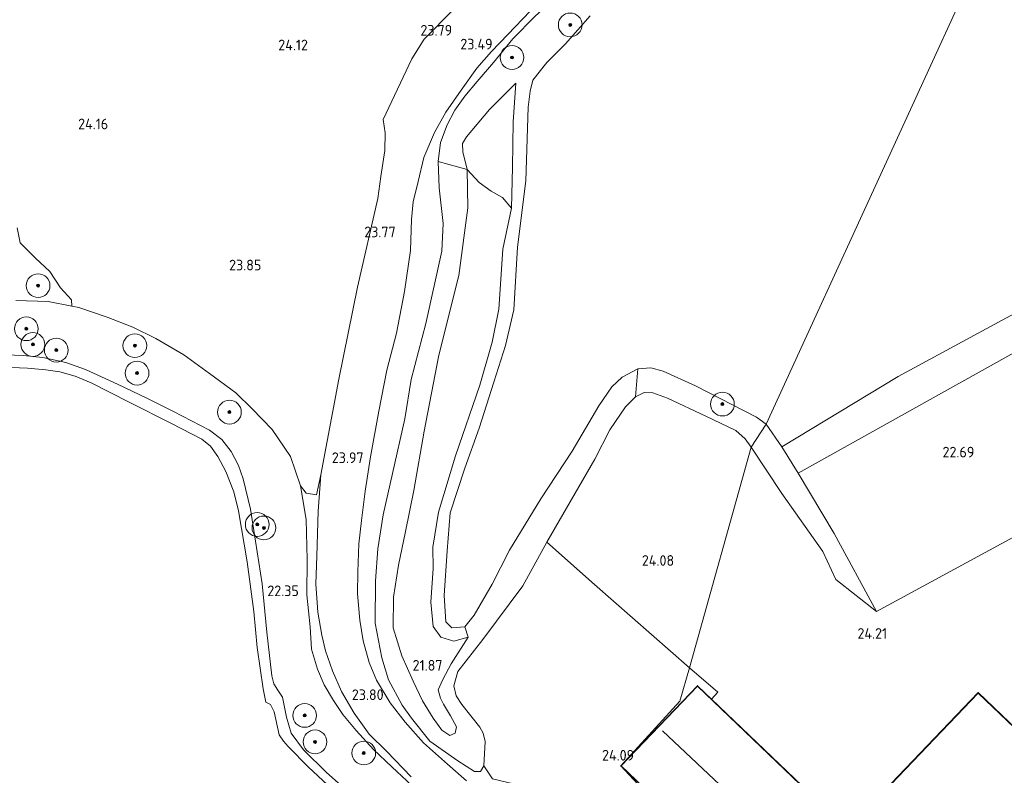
# Model space of a CAD drawing. Header units: metres. Extents: x 185049 to 189876, y 349292 to 352302.
# Tile 153 of 256: x 189051 to 189216, y 350502 to 350629. Entities that reach past the tile are written whole.
import ezdxf
from ezdxf.enums import TextEntityAlignment as Align

# ---------------------------------------------------------------- set-up
doc = ezdxf.new("R2010")
doc.units = ezdxf.units.M
for name, color, linetype, lineweight in [('B-WE-GR-BOOM-S', 90, 'Continuous', 25), ('B-WE-GR-GRAS-GV', 60, 'Continuous', 13), ('B-WE-GW-TALUD_KRUIN-G', 90, 'Continuous', 18), ('B-WE-GW-TALUD_TEEN-G', 90, 'Continuous', 18), ('B-WE-IE-TERREINAFSCHEIDING_KUNSTMATIG_HEKWERK-G', 20, 'IE-TERREINAFSCHEIDING-KUNSTMATIG', 18), ('B-WE-KG-KADASTRAAL_DAKRAND-G', 170, 'Continuous', 18), ('B-WE-KG-KADASTRAAL_NOK-G', 10, 'Continuous', 18), ('B-WE-OB-BEKLEDING_STORTSTEEN-GV', 30, 'Continuous', 18), ('B-WE-OG-BEBOUWING_LOODS-GV', 7, 'Continuous', 35), ('B-WE-OG-TERREIN-GV', 7, 'Continuous', 18), ('B-WE-OG-TERREIN_BEDRIJVENTERREIN-GV', 7, 'Continuous', 18), ('B-WE-OG-TERREIN_GROEN-GV', 7, 'Continuous', 18), ('B-WE-OG-WATER_HAVEN-GV', 170, 'Continuous', 18), ('B-WE-OG-WATER_POEL-GV', 7, 'Continuous', 18), ('B-WE-VH-VERHARDING_HALFVERHARDING-GV', 252, 'Continuous', 18), ('X-XX-AL-HOOGTELABEL-S', 7, 'Continuous', 25)]:
    doc.layers.add(name, color=color, linetype=linetype, lineweight=lineweight)
doc.styles.add('NLCS-ISO-ANNOTATIVE-T18', font='NLCS-ISO.ttf', dxfattribs={"height": 1.8})
doc.linetypes.add('IE-TERREINAFSCHEIDING-KUNSTMATIG', pattern='A,4,[82,NLCS.SHX,S=0.75,R=90,X=0,Y=0],4,-2', length=10)

# ---------------------------------------------------------------- blocks, each defined once
blk = doc.blocks.new('SAL-HOOGTELABEL-SO')
at = {"color": 0, "linetype": 'ByBlock', "lineweight": -2, "style": 'NLCS-ISO-ANNOTATIVE-T18'}
blk.add_attdef('HOOGTE', text='', height=1.8, dxfattribs=at).set_placement((2.79, 0), align=Align.RIGHT)
blk = doc.blocks.new('SGR-BOOM_01-SO')
at = {"linetype": 'ByBlock', "lineweight": 18}
h = blk.add_hatch(color=0, dxfattribs=at)
h.dxf.hatch_style = 1
edge = h.paths.add_edge_path()
edge.add_arc((0, 0), 0.25, 0, 360)
at = {"color": 0, "linetype": 'ByBlock', "lineweight": 18}
for radius in [2, 0.25]:
    blk.add_circle((0, 0), radius, dxfattribs=at)

msp = doc.modelspace()

# ---------------------------------------------------------------- linework, layer by layer
at = {"layer": 'B-WE-GR-GRAS-GV'}
for points in [[(189125.871, 350501.136, 23.881), (189122.706, 350503.913, 23.837), (189118.676, 350507.502, 23.821), (189115.562, 350510.999, 23.813), (189113.02, 350514.257, 23.802), (189110.726, 350518.082, 23.77), (189109.475, 350521.043, 23.77), (189108.465, 350524.719, 23.703), (189107.954, 350528.168, 23.683), (189107.535, 350532.639, 23.644), (189107.59, 350536.324, 23.679), (189107.741, 350541.056, 23.731), (189108.233, 350544.996, 23.833), (189108.812, 350549.929, 23.809), (189109.72, 350555.704, 23.786), (189111.129, 350563.418, 23.877), (189112.461, 350570.327, 23.853), (189114.088, 350576.567, 23.778), (189115.459, 350583.563, 23.656), (189116.468, 350590.509, 23.6), (189116.612, 350595.728, 23.608), (189116.903, 350598.713, 23.6), (189117.736, 350602.113, 23.545), (189118.689, 350606.185, 23.537), (189120.523, 350610.391, 23.533), (189122.437, 350613.826, 23.494), (189125.005, 350617.519, 23.423), (189127.648, 350621.189, 23.383), (189130.109, 350624.017, 23.387), (189132.87, 350626.888, 23.395), (189136.635, 350630.808, 23.462)], [(189137.493, 350629.959, 23.391), (189133.706, 350626.145, 23.332), (189130.441, 350622.167, 23.312), (189127.7, 350618.955, 23.32), (189125.618, 350616.472, 23.328), (189123.957, 350614.123, 23.332), (189122.64, 350611.689, 23.336), (189121.525, 350608.709, 23.34), (189121.126, 350605.472, 23.34), (189121.272, 350601.061, 23.304), (189121.99, 350595.027, 23.312), (189121.751, 350590.367, 23.32), (189119.036, 350578.172, 23.557), (189116.57, 350568.771, 23.628), (189115.519, 350562.148, 23.612), (189113.419, 350552.909, 23.683), (189111.851, 350545.916, 23.683), (189110.942, 350540.236, 23.608), (189110.572, 350534.825, 23.565), (189110.504, 350527.7, 23.537), (189111.64, 350521.829, 23.458), (189112.78, 350518.124, 23.462), (189115.077, 350513.854, 23.442), (189116.628, 350511.665, 23.517), (189119.734, 350507.815, 23.604), (189124.418, 350504.496, 23.742), (189127.24, 350502.664, 23.806), (189128.232, 350502.674, 23.881), (189128.79, 350503.642, 23.924), (189130.272, 350501.43, 23.869)], [(189146.707, 350630.061, 20.81), (189142.592, 350625.315, 20.81), (189139.439, 350622.176, 20.81), (189137.1, 350619.167, 20.81), (189136.615, 350617.349, 20.81), (189136.285, 350614.646, 20.81), (189135.873, 350602.245, 20.81), (189134.507, 350591.039, 20.81), (189133.876, 350580.508, 20.81), (189132.482, 350574.495, 20.81), (189130.522, 350568.319, 20.81), (189128.013, 350560.572, 20.81), (189125.632, 350553.83, 20.81), (189123.145, 350546.258, 20.81), (189122.65, 350539.898, 20.81), (189122.141, 350532.33, 20.81), (189122.399, 350527.936, 20.81), (189123.41, 350526.912, 20.81), (189125.601, 350527.069, 20.81), (189126.185, 350525.344, 21.966), (189123.781, 350524.634, 21.804), (189121.56, 350525.31, 21.69), (189120.301, 350527.106, 21.583), (189119.904, 350531.247, 21.571), (189120.264, 350536.914, 21.575), (189120.206, 350540.486, 21.654), (189121.18, 350546.394, 21.686), (189124.02, 350555.896, 21.71), (189128.167, 350567.776, 21.86), (189130.204, 350575.057, 21.816), (189131.351, 350580.597, 21.583), (189132.006, 350590.707, 21.67), (189133.499, 350597.646, 21.694), (189133.648, 350604.56, 21.702), (189133.783, 350612.145, 21.725), (189134.2, 350618.68, 21.749), (189129.78, 350614.251, 21.662), (189125.892, 350609.65, 21.682), (189125.235, 350608.516, 21.69), (189125.29, 350607.132, 21.745), (189126.017, 350604.141, 21.749), (189121.126, 350605.472, 23.34), (189121.525, 350608.709, 23.34), (189122.64, 350611.689, 23.336), (189123.957, 350614.123, 23.332), (189125.618, 350616.472, 23.328), (189127.7, 350618.955, 23.32), (189130.441, 350622.167, 23.312), (189133.706, 350626.145, 23.332), (189137.493, 350629.959, 23.391)], [(189050.197, 350594.285, 24.03), (189050.693, 350591.806, 24.013), (189053.285, 350589.18, 23.977), (189055.687, 350586.95, 23.956), (189057.474, 350584.198, 23.986), (189059.35, 350582.191, 23.938), (189059.415, 350581.108, 24.016), (189055.451, 350581.918, 24.007), (189050, 350582.049, 24.023)], [(189224.348, 350576.753, 21.523), (189181.755, 350552.96, 21.487), (189179.018, 350557.377, 20.857), (189198.616, 350569.267, 20.879), (189214.814, 350578.013, 20.89), (189230.582, 350586.531, 20.901)], [(189050, 350582.049, 24.023), (189055.451, 350581.918, 24.007), (189059.415, 350581.108, 24.016), (189060.587, 350580.869, 24.019), (189065.35, 350579.239, 24.015), (189069.694, 350577.565, 23.995), (189073.575, 350575.686, 23.971), (189078.261, 350572.919, 23.967), (189082.591, 350569.771, 23.987), (189087.018, 350566.504, 24.023), (189089.769, 350563.802, 24.066), (189093.15, 350560.341, 24.023), (189096.238, 350555.77, 23.983), (189097.921, 350550.817, 23.975), (189098.9, 350545.179, 23.991), (189099.045, 350538.41, 23.861), (189098.978, 350532.478, 23.758), (189099.534, 350527.05, 23.727), (189099.793, 350523.31, 23.731), (189100.805, 350519.909, 23.758), (189101.927, 350517.282, 23.754), (189103.47, 350514.673, 23.75), (189105.09, 350512.279, 23.75), (189107.297, 350509.593, 23.758), (189110.252, 350506.424, 23.794), (189113.317, 350503.496, 23.786), (189117.558, 350499.551, 23.766)], [(189108.215, 350497.28, 21.303), (189102.335, 350502.518, 21.421), (189098.44, 350506.314, 21.406), (189096.369, 350509.159, 21.433), (189095.555, 350511.843, 21.485), (189094.905, 350515.204, 21.544), (189094.118, 350516.398, 21.477), (189093.463, 350517.479, 21.445), (189093.114, 350518.789, 21.453), (189092.267, 350526.148, 21.477), (189091.49, 350534.34, 21.492), (189089.486, 350546.877, 21.556), (189088.253, 350551.982, 21.552), (189087.462, 350554.255, 21.52), (189086.254, 350556.589, 21.504), (189084.664, 350558.618, 21.496), (189082.616, 350560.229, 21.496), (189076.527, 350563.36, 21.504), (189072.131, 350565.53, 21.496), (189067.104, 350567.969, 21.5), (189061.739, 350570.446, 21.528), (189058.383, 350571.597, 21.524), (189054.537, 350572.436, 21.524), (189051.185, 350572.781, 21.508), (189048.312, 350572.891, 21.461)], [(189117.558, 350499.551, 23.766), (189113.317, 350503.496, 23.786), (189110.252, 350506.424, 23.794), (189107.297, 350509.593, 23.758), (189105.09, 350512.279, 23.75), (189103.47, 350514.673, 23.75), (189101.927, 350517.282, 23.754), (189100.805, 350519.909, 23.758), (189099.793, 350523.31, 23.731), (189099.534, 350527.05, 23.727), (189098.978, 350532.478, 23.758), (189099.045, 350538.41, 23.861), (189098.9, 350545.179, 23.991), (189097.921, 350550.817, 23.975), (189098.881, 350549.616, 23.793), (189100.603, 350549.317, 23.802), (189101.361, 350552.687, 24.031), (189100.91, 350546.546, 23.971), (189100.659, 350539.004, 23.9), (189100.497, 350534.31, 23.802), (189100.858, 350529.525, 23.829), (189101.513, 350525.685, 23.782), (189102.166, 350523.011, 23.786), (189103.311, 350519.656, 23.845), (189104.826, 350516.196, 23.837), (189106.949, 350512.508, 23.845), (189109.503, 350508.982, 23.841), (189112.454, 350506.054, 23.825), (189116.593, 350501.783, 23.849)]]:
    msp.add_polyline3d(points, dxfattribs=at)
for points in [[(189133.648, 350604.56, 21.702), (189133.499, 350597.646, 21.694), (189131.964, 350599.413, 21.674), (189130.07, 350600.466, 21.678), (189128.017, 350601.953, 21.67), (189126.017, 350604.141, 21.749), (189125.29, 350607.132, 21.745), (189125.235, 350608.516, 21.69), (189125.892, 350609.65, 21.682), (189129.78, 350614.251, 21.662), (189134.2, 350618.68, 21.749), (189133.783, 350612.145, 21.725)], [(189164.49, 350567.68, 20.81), (189174.762, 350562.386, 20.81), (189176.381, 350561.242, 20.81), (189173.874, 350557.342, 23.979), (189172.815, 350558.737, 24.058), (189171.278, 350560.139, 24.011), (189166.233, 350562.562, 23.995), (189159.782, 350565.613, 23.888), (189157.279, 350566.498, 23.908), (189155.815, 350566.585, 23.936), (189154.358, 350565.847, 23.94), (189154.752, 350570.575, 20.81), (189156.96, 350570.714, 20.81), (189159.04, 350570.157, 20.81)], [(189187.823, 350542.823, 22.91), (189194.973, 350529.654, 24.256), (189188.126, 350535.031, 24.023), (189185.941, 350539.773, 24.103), (189179.033, 350549.558, 24.114), (189173.874, 350557.342, 23.979), (189176.381, 350561.242, 20.81), (189179.018, 350557.377, 20.857), (189181.755, 350552.96, 21.487)]]:
    msp.add_polyline3d(points, close=True, dxfattribs=at)
at = {"layer": 'B-WE-GW-TALUD_KRUIN-G'}
for points in [[(189204.938, 350705.677, 23.731), (189199.868, 350699.528, 23.6), (189194.915, 350692.795, 23.521), (189190.119, 350686.447, 23.557), (189187.226, 350682.242, 23.636), (189184.42, 350678.383, 23.715), (189182.954, 350676.463, 23.719), (189181.228, 350674.671, 23.675), (189177.466, 350670.656, 23.723), (189171.123, 350664.267, 23.695), (189162.948, 350655.733, 23.628), (189153.737, 350645.569, 23.486), (189143.949, 350635.89, 23.395), (189137.493, 350629.959, 23.391), (189133.706, 350626.145, 23.332), (189130.441, 350622.167, 23.312)], [(189130.441, 350622.167, 23.312), (189127.7, 350618.955, 23.32), (189125.618, 350616.472, 23.328), (189123.957, 350614.123, 23.332), (189122.64, 350611.689, 23.336), (189121.525, 350608.709, 23.34), (189121.126, 350605.472, 23.34)], [(189134.2, 350618.68, 21.749), (189133.783, 350612.145, 21.725), (189133.648, 350604.56, 21.702), (189133.499, 350597.646, 21.694)], [(189173.874, 350557.342, 23.979), (189172.815, 350558.737, 24.058), (189171.278, 350560.139, 24.011), (189166.233, 350562.562, 23.995), (189159.782, 350565.613, 23.888), (189157.279, 350566.498, 23.908), (189155.815, 350566.585, 23.936), (189154.358, 350565.847, 23.94), (189152.694, 350564.12, 23.952), (189150.061, 350560.251, 23.979), (189147.517, 350555.349, 23.798), (189139.411, 350541.361, 23.632), (189135.402, 350533.964, 23.667), (189128.66, 350524.91, 23.667), (189124.461, 350519.568, 23.667), (189123.783, 350517.113, 23.711), (189124.14, 350515.44, 23.731), (189125.132, 350513.997, 23.77), (189128.132, 350510.185, 23.837), (189128.705, 350509.135, 23.837), (189129.036, 350507.718, 23.849), (189128.79, 350503.642, 23.924), (189128.232, 350502.674, 23.881), (189127.24, 350502.664, 23.806), (189124.418, 350504.496, 23.742), (189119.734, 350507.815, 23.604), (189116.628, 350511.665, 23.517), (189115.077, 350513.854, 23.442), (189112.78, 350518.124, 23.462), (189111.64, 350521.829, 23.458), (189110.504, 350527.7, 23.537), (189110.572, 350534.825, 23.565), (189110.942, 350540.236, 23.608), (189111.851, 350545.916, 23.683), (189113.419, 350552.909, 23.683), (189115.519, 350562.148, 23.612), (189116.57, 350568.771, 23.628), (189119.036, 350578.172, 23.557), (189121.751, 350590.367, 23.32), (189121.99, 350595.027, 23.312), (189121.272, 350601.061, 23.304), (189121.126, 350605.472, 23.34)], [(189133.499, 350597.646, 21.694), (189132.006, 350590.707, 21.67), (189131.351, 350580.597, 21.583), (189130.204, 350575.057, 21.816), (189128.167, 350567.776, 21.86), (189124.02, 350555.896, 21.71), (189121.18, 350546.394, 21.686), (189120.206, 350540.486, 21.654), (189120.264, 350536.914, 21.575), (189119.904, 350531.247, 21.571), (189120.301, 350527.106, 21.583), (189121.56, 350525.31, 21.69), (189123.781, 350524.634, 21.804), (189126.185, 350525.344, 21.966)], [(189059.415, 350581.108, 24.016), (189055.451, 350581.918, 24.007), (189050, 350582.049, 24.023)], [(189097.921, 350550.817, 23.975), (189096.238, 350555.77, 23.983), (189093.15, 350560.341, 24.023), (189089.769, 350563.802, 24.066), (189087.018, 350566.504, 24.023), (189082.591, 350569.771, 23.987), (189078.261, 350572.919, 23.967), (189073.575, 350575.686, 23.971), (189069.694, 350577.565, 23.995), (189065.35, 350579.239, 24.015), (189060.587, 350580.869, 24.019), (189059.415, 350581.108, 24.016)], [(189173.874, 350557.342, 23.979), (189179.033, 350549.558, 24.114), (189185.941, 350539.773, 24.103), (189188.126, 350535.031, 24.023), (189194.973, 350529.654, 24.256), (189231.054, 350549.242, 24.278), (189241.612, 350554.891, 24.289)], [(189123.935, 350493.745, 24.078), (189117.558, 350499.551, 23.766), (189113.317, 350503.496, 23.786), (189110.252, 350506.424, 23.794), (189107.297, 350509.593, 23.758), (189105.09, 350512.279, 23.75), (189103.47, 350514.673, 23.75), (189101.927, 350517.282, 23.754), (189100.805, 350519.909, 23.758), (189099.793, 350523.31, 23.731), (189099.534, 350527.05, 23.727), (189098.978, 350532.478, 23.758), (189099.045, 350538.41, 23.861), (189098.9, 350545.179, 23.991), (189097.921, 350550.817, 23.975)]]:
    msp.add_polyline3d(points, dxfattribs=at)
at = {"layer": 'B-WE-GW-TALUD_TEEN-G'}
msp.add_polyline3d([(189126.185, 350525.344, 21.966), (189123.331, 350520.818, 21.994), (189121.912, 350518.219, 22.01), (189121.142, 350516.449, 22.049), (189121.506, 350515.062, 22.1), (189122.04, 350514.023, 22.12), (189123.183, 350512.057, 22.163), (189124.198, 350510.193, 22.16), (189123.996, 350509.144, 22.144), (189123.08, 350508.759, 22.144), (189121.76, 350509.654, 22.144), (189120.265, 350511.651, 22.203), (189118.497, 350514.61, 22.238), (189116.926, 350517.933, 22.254), (189114.976, 350522.156, 22.27), (189113.519, 350526.885, 22.246), (189113.58, 350532.083, 22.096), (189114.457, 350537.452, 21.907), (189115.606, 350543.144, 21.808), (189117.019, 350550.046, 21.745), (189118.766, 350560.037, 21.761), (189121.216, 350572.837, 21.891), (189124.627, 350586.249, 21.753), (189126.105, 350597.672, 21.745), (189126.017, 350604.141, 21.749), (189125.29, 350607.132, 21.745), (189125.235, 350608.516, 21.69), (189125.892, 350609.65, 21.682), (189129.78, 350614.251, 21.662), (189134.2, 350618.68, 21.749)], dxfattribs=at)
at = {"layer": 'B-WE-IE-TERREINAFSCHEIDING_KUNSTMATIG_HEKWERK-G'}
for points in [[(189139.411, 350541.361, 23.632), (189147.479, 350534.187, 23.991), (189163.467, 350520.139, 24.169)], [(189163.467, 350520.139, 24.169), (189168.23, 350516.076, 24.194), (189167.168, 350514.859, 24.194)], [(189135.975, 350500.086, 23.956), (189130.272, 350501.43, 23.869), (189128.79, 350503.642, 23.924)]]:
    msp.add_polyline3d(points, dxfattribs=at)
at = {"layer": 'B-WE-KG-KADASTRAAL_DAKRAND-G'}
msp.add_polyline3d([(189164.791, 350517.062, 35.394), (189151.951, 350503.644, 35.361), (189177.385, 350479.308, 35.361), (189177.505, 350479.433, 34.899), (189195.689, 350462.036, 34.935), (189230.444, 350498.369, 34.935), (189212.112, 350515.905, 34.877), (189190.086, 350492.879, 34.895)], close=True, dxfattribs=at)
at = {"layer": 'B-WE-KG-KADASTRAAL_NOK-G'}
msp.add_polyline3d([(189158.933, 350509.562, 36.06), (189182.045, 350487.73, 36.191)], dxfattribs=at)
at = {"layer": 'B-WE-OB-BEKLEDING_STORTSTEEN-GV'}
for points in [[(189048.312, 350572.891, 21.461), (189051.185, 350572.781, 21.508), (189054.537, 350572.436, 21.524), (189058.383, 350571.597, 21.524), (189061.739, 350570.446, 21.528), (189067.104, 350567.969, 21.5), (189072.131, 350565.53, 21.496), (189076.527, 350563.36, 21.504), (189082.616, 350560.229, 21.496), (189084.664, 350558.618, 21.496), (189086.254, 350556.589, 21.504), (189087.462, 350554.255, 21.52), (189088.253, 350551.982, 21.552), (189089.486, 350546.877, 21.556), (189091.49, 350534.34, 21.492), (189092.267, 350526.148, 21.477), (189093.114, 350518.789, 21.453), (189093.463, 350517.479, 21.445), (189094.118, 350516.398, 21.477), (189094.905, 350515.204, 21.544), (189095.555, 350511.843, 21.485), (189096.369, 350509.159, 21.433), (189098.44, 350506.314, 21.406), (189102.335, 350502.518, 21.421), (189108.215, 350497.28, 21.303)], [(189107.316, 350495.964, 20.806), (189099.297, 350503.407, 20.806), (189095.842, 350506.883, 20.806), (189095.043, 350507.775, 20.806), (189094.313, 350508.876, 20.806), (189093.474, 350512.756, 20.806), (189092.899, 350513.959, 20.806), (189092.12, 350514.385, 20.806), (189091.617, 350516.627, 20.806), (189090.655, 350523.574, 20.806), (189090.097, 350529.641, 20.806), (189088.969, 350538.019, 20.806), (189087.511, 350546.642, 20.806), (189086.727, 350549.842, 20.806), (189085.381, 350553.269, 20.806), (189084.011, 350555.792, 20.806), (189082.76, 350557.527, 20.806), (189081.302, 350558.703, 20.806), (189076.181, 350561.334, 20.806), (189069.059, 350564.954, 20.806), (189062.694, 350568.194, 20.806), (189059.95, 350569.29, 20.806), (189057.381, 350570.03, 20.806), (189055.011, 350570.374, 20.806), (189051.969, 350570.633, 20.806), (189047.912, 350570.849, 20.806)]]:
    msp.add_polyline3d(points, dxfattribs=at)
at = {"layer": 'B-WE-OG-BEBOUWING_LOODS-GV'}
msp.add_polyline3d([(189167.168, 350514.859, 24.194), (189190.085, 350492.949, 24.056), (189212.11, 350515.976, 24.056), (189230.515, 350498.371, 24.056), (189195.691, 350461.965, 24.056), (189177.506, 350479.362, 24.056), (189177.387, 350479.238, 24.056), (189151.881, 350503.643, 24.056), (189164.79, 350517.133, 24.056)], close=True, dxfattribs=at)
at = {"layer": 'B-WE-OG-TERREIN-GV'}
msp.add_polyline3d([(189128.728, 350636.205, 23.641), (189118.738, 350626.122, 23.886), (189116.683, 350622.776, 23.774), (189111.877, 350612.578, 23.868), (189112.215, 350610.34, 23.873), (189112.158, 350607.335, 23.878), (189111.471, 350602.958, 23.949), (189110.97, 350599.253, 23.97), (189107.534, 350584.323, 23.929), (189104.412, 350568.827, 24.021), (189101.361, 350552.687, 24.031), (189100.603, 350549.317, 23.802), (189098.881, 350549.616, 23.793), (189097.921, 350550.817, 23.975), (189096.238, 350555.77, 23.983), (189093.15, 350560.341, 24.023), (189089.769, 350563.802, 24.066), (189087.018, 350566.504, 24.023), (189082.591, 350569.771, 23.987), (189078.261, 350572.919, 23.967), (189073.575, 350575.686, 23.971), (189069.694, 350577.565, 23.995), (189065.35, 350579.239, 24.015), (189060.587, 350580.869, 24.019), (189059.415, 350581.108, 24.016), (189059.35, 350582.191, 23.938), (189057.474, 350584.198, 23.986), (189055.687, 350586.95, 23.956), (189053.285, 350589.18, 23.977), (189050.693, 350591.806, 24.013), (189050.197, 350594.285, 24.03)], dxfattribs=at)
at = {"layer": 'B-WE-OG-TERREIN_BEDRIJVENTERREIN-GV'}
for points in [[(189173.874, 350557.342, 23.979), (189163.467, 350520.139, 24.169), (189147.479, 350534.187, 23.991), (189139.411, 350541.361, 23.632), (189147.517, 350555.349, 23.798), (189150.061, 350560.251, 23.979), (189152.694, 350564.12, 23.952), (189154.358, 350565.847, 23.94), (189155.815, 350566.585, 23.936), (189157.279, 350566.498, 23.908), (189159.782, 350565.613, 23.888), (189166.233, 350562.562, 23.995), (189171.278, 350560.139, 24.011), (189172.815, 350558.737, 24.058)], [(189156.965, 350498.211, 24.067), (189152.379, 350482.517, 24.2), (189144.539, 350489.068, 24.094), (189143.907, 350493.611, 23.956), (189135.975, 350500.086, 23.956), (189130.272, 350501.43, 23.869), (189128.79, 350503.642, 23.924), (189129.036, 350507.718, 23.849), (189128.705, 350509.135, 23.837), (189128.132, 350510.185, 23.837), (189125.132, 350513.997, 23.77), (189124.14, 350515.44, 23.731), (189123.783, 350517.113, 23.711), (189124.461, 350519.568, 23.667), (189128.66, 350524.91, 23.667), (189135.402, 350533.964, 23.667), (189139.411, 350541.361, 23.632), (189147.479, 350534.187, 23.991), (189163.467, 350520.139, 24.169), (189161.821, 350514.563, 24.179), (189151.881, 350503.643, 24.056)], [(189163.467, 350520.139, 24.169), (189168.23, 350516.076, 24.194), (189167.168, 350514.859, 24.194), (189164.79, 350517.133, 24.056), (189151.881, 350503.643, 24.056), (189161.821, 350514.563, 24.179)]]:
    msp.add_polyline3d(points, close=True, dxfattribs=at)
for points in [[(189230.515, 350498.371, 24.056), (189212.11, 350515.976, 24.056), (189190.085, 350492.949, 24.056), (189167.168, 350514.859, 24.194), (189168.23, 350516.076, 24.194), (189163.467, 350520.139, 24.169), (189173.874, 350557.342, 23.979), (189179.033, 350549.558, 24.114), (189185.941, 350539.773, 24.103), (189188.126, 350535.031, 24.023), (189194.973, 350529.654, 24.256), (189231.054, 350549.242, 24.278)], [(189156.965, 350498.211, 24.067), (189151.881, 350503.643, 24.056), (189177.387, 350479.238, 24.056)]]:
    msp.add_polyline3d(points, dxfattribs=at)
at = {"layer": 'B-WE-OG-TERREIN_GROEN-GV'}
for points in [[(189121.76, 350509.654, 22.144), (189123.08, 350508.759, 22.144), (189123.996, 350509.144, 22.144), (189124.198, 350510.193, 22.16), (189123.183, 350512.057, 22.163), (189122.04, 350514.023, 22.12), (189121.506, 350515.062, 22.1), (189121.142, 350516.449, 22.049), (189121.912, 350518.219, 22.01), (189123.331, 350520.818, 21.994), (189126.185, 350525.344, 21.966), (189125.601, 350527.069, 20.81), (189127.193, 350529.033, 20.81), (189130.229, 350534.247, 20.81), (189133.161, 350539.986, 20.81), (189138.399, 350548.644, 20.81), (189143.725, 350556.7, 20.81), (189148.214, 350564.291, 20.81), (189150.381, 350567.489, 20.81), (189152.097, 350569.133, 20.81), (189154.752, 350570.575, 20.81), (189154.358, 350565.847, 23.94), (189152.694, 350564.12, 23.952), (189150.061, 350560.251, 23.979), (189147.517, 350555.349, 23.798), (189139.411, 350541.361, 23.632), (189135.402, 350533.964, 23.667), (189128.66, 350524.91, 23.667), (189124.461, 350519.568, 23.667), (189123.783, 350517.113, 23.711), (189124.14, 350515.44, 23.731), (189125.132, 350513.997, 23.77), (189128.132, 350510.185, 23.837), (189128.705, 350509.135, 23.837), (189129.036, 350507.718, 23.849), (189128.79, 350503.642, 23.924), (189128.232, 350502.674, 23.881), (189127.24, 350502.664, 23.806), (189124.418, 350504.496, 23.742), (189119.734, 350507.815, 23.604), (189116.628, 350511.665, 23.517), (189115.077, 350513.854, 23.442), (189112.78, 350518.124, 23.462), (189111.64, 350521.829, 23.458), (189110.504, 350527.7, 23.537), (189110.572, 350534.825, 23.565), (189110.942, 350540.236, 23.608), (189111.851, 350545.916, 23.683), (189113.419, 350552.909, 23.683), (189115.519, 350562.148, 23.612), (189116.57, 350568.771, 23.628), (189119.036, 350578.172, 23.557), (189121.751, 350590.367, 23.32), (189121.99, 350595.027, 23.312), (189121.272, 350601.061, 23.304), (189121.126, 350605.472, 23.34), (189126.017, 350604.141, 21.749), (189126.105, 350597.672, 21.745), (189124.627, 350586.249, 21.753), (189121.216, 350572.837, 21.891), (189118.766, 350560.037, 21.761), (189117.019, 350550.046, 21.745), (189115.606, 350543.144, 21.808), (189114.457, 350537.452, 21.907), (189113.58, 350532.083, 22.096), (189113.519, 350526.885, 22.246), (189114.976, 350522.156, 22.27), (189116.926, 350517.933, 22.254), (189118.497, 350514.61, 22.238), (189120.265, 350511.651, 22.203)], [(189121.56, 350525.31, 21.69), (189123.781, 350524.634, 21.804), (189126.185, 350525.344, 21.966), (189123.331, 350520.818, 21.994), (189121.912, 350518.219, 22.01), (189121.142, 350516.449, 22.049), (189121.506, 350515.062, 22.1), (189122.04, 350514.023, 22.12), (189123.183, 350512.057, 22.163), (189124.198, 350510.193, 22.16), (189123.996, 350509.144, 22.144), (189123.08, 350508.759, 22.144), (189121.76, 350509.654, 22.144), (189120.265, 350511.651, 22.203), (189118.497, 350514.61, 22.238), (189116.926, 350517.933, 22.254), (189114.976, 350522.156, 22.27), (189113.519, 350526.885, 22.246), (189113.58, 350532.083, 22.096), (189114.457, 350537.452, 21.907), (189115.606, 350543.144, 21.808), (189117.019, 350550.046, 21.745), (189118.766, 350560.037, 21.761), (189121.216, 350572.837, 21.891), (189124.627, 350586.249, 21.753), (189126.105, 350597.672, 21.745), (189126.017, 350604.141, 21.749), (189128.017, 350601.953, 21.67), (189130.07, 350600.466, 21.678), (189131.964, 350599.413, 21.674), (189133.499, 350597.646, 21.694), (189132.006, 350590.707, 21.67), (189131.351, 350580.597, 21.583), (189130.204, 350575.057, 21.816), (189128.167, 350567.776, 21.86), (189124.02, 350555.896, 21.71), (189121.18, 350546.394, 21.686), (189120.206, 350540.486, 21.654), (189120.264, 350536.914, 21.575), (189119.904, 350531.247, 21.571), (189120.301, 350527.106, 21.583)]]:
    msp.add_polyline3d(points, close=True, dxfattribs=at)
at = {"layer": 'B-WE-OG-WATER_HAVEN-GV'}
for points in [[(189198.616, 350569.267, 20.879), (189179.018, 350557.377, 20.857), (189176.381, 350561.242, 20.81), (189256.102, 350735.178, 20.809), (189334.303, 350739.391, 20.812), (189338.368, 350724.088, 20.812), (189338.731, 350720.899, 20.812), (189347.383, 350712.807, 20.812), (189357.674, 350699.035, 20.812), (189361.199, 350693.551, 20.812), (189369.414, 350676.556, 20.812), (189371.609, 350670.123, 20.812), (189371.422, 350667.819, 20.812), (189344.692, 350652.893, 20.812), (189326.317, 350642.682, 20.814), (189310.806, 350634.026, 20.799), (189296.148, 350625.796, 20.799), (189281.366, 350617.947, 20.799), (189273.927, 350613.585, 20.89), (189273.438, 350611.373, 20.908), (189260.718, 350603.246, 20.908), (189245.186, 350595.101, 20.901), (189230.582, 350586.531, 20.901), (189214.814, 350578.013, 20.89)], [(189264.556, 350567.771, 24.278), (189245.171, 350557.244, 24.263), (189244.57, 350558.363, 24.26), (189240.826, 350556.36, 24.26), (189241.612, 350554.891, 24.289), (189231.054, 350549.242, 24.278), (189194.973, 350529.654, 24.256), (189187.823, 350542.823, 22.91), (189181.755, 350552.96, 21.487), (189224.348, 350576.753, 21.523), (189245.665, 350589.035, 21.527), (189265.947, 350600.746, 21.476), (189283.572, 350610.907, 21.45), (189286.872, 350605.446, 22.138), (189291.444, 350597.244, 23.128), (189297.204, 350588.068, 24.267), (189298.112, 350586.506, 24.354), (189279.991, 350576.29, 24.325)]]:
    msp.add_polyline3d(points, close=True, dxfattribs=at)
msp.add_polyline3d([(189256.102, 350735.178, 20.809), (189176.381, 350561.242, 20.81), (189174.762, 350562.386, 20.81), (189164.49, 350567.68, 20.81), (189159.04, 350570.157, 20.81), (189156.96, 350570.714, 20.81), (189154.752, 350570.575, 20.81), (189152.097, 350569.133, 20.81), (189150.381, 350567.489, 20.81), (189148.214, 350564.291, 20.81), (189143.725, 350556.7, 20.81), (189138.399, 350548.644, 20.81), (189133.161, 350539.986, 20.81), (189130.229, 350534.247, 20.81), (189127.193, 350529.033, 20.81), (189125.601, 350527.069, 20.81), (189123.41, 350526.912, 20.81), (189122.399, 350527.936, 20.81), (189122.141, 350532.33, 20.81), (189122.65, 350539.898, 20.81), (189123.145, 350546.258, 20.81), (189125.632, 350553.83, 20.81), (189128.013, 350560.572, 20.81), (189130.522, 350568.319, 20.81), (189132.482, 350574.495, 20.81), (189133.876, 350580.508, 20.81), (189134.507, 350591.039, 20.81), (189135.873, 350602.245, 20.81), (189136.285, 350614.646, 20.81), (189136.615, 350617.349, 20.81), (189137.1, 350619.167, 20.81), (189139.439, 350622.176, 20.81), (189142.592, 350625.315, 20.81), (189146.707, 350630.061, 20.81)], dxfattribs=at)
at = {"layer": 'B-WE-OG-WATER_POEL-GV'}
msp.add_polyline3d([(189047.912, 350570.849, 20.806), (189051.969, 350570.633, 20.806), (189055.011, 350570.374, 20.806), (189057.381, 350570.03, 20.806), (189059.95, 350569.29, 20.806), (189062.694, 350568.194, 20.806), (189069.059, 350564.954, 20.806), (189076.181, 350561.334, 20.806), (189081.302, 350558.703, 20.806), (189082.76, 350557.527, 20.806), (189084.011, 350555.792, 20.806), (189085.381, 350553.269, 20.806), (189086.727, 350549.842, 20.806), (189087.511, 350546.642, 20.806), (189088.969, 350538.019, 20.806), (189090.097, 350529.641, 20.806), (189090.655, 350523.574, 20.806), (189091.617, 350516.627, 20.806), (189092.12, 350514.385, 20.806), (189092.899, 350513.959, 20.806), (189093.474, 350512.756, 20.806), (189094.313, 350508.876, 20.806), (189095.043, 350507.775, 20.806), (189095.842, 350506.883, 20.806), (189099.297, 350503.407, 20.806), (189107.316, 350495.964, 20.806)], dxfattribs=at)
at = {"layer": 'B-WE-VH-VERHARDING_HALFVERHARDING-GV'}
for points in [[(189116.593, 350501.783, 23.849), (189112.454, 350506.054, 23.825), (189109.503, 350508.982, 23.841), (189106.949, 350512.508, 23.845), (189104.826, 350516.196, 23.837), (189103.311, 350519.656, 23.845), (189102.166, 350523.011, 23.786), (189101.513, 350525.685, 23.782), (189100.858, 350529.525, 23.829), (189100.497, 350534.31, 23.802), (189100.659, 350539.004, 23.9), (189100.91, 350546.546, 23.971), (189101.361, 350552.687, 24.031), (189104.412, 350568.827, 24.021), (189107.534, 350584.323, 23.929), (189110.97, 350599.253, 23.97), (189111.471, 350602.958, 23.949), (189112.158, 350607.335, 23.878), (189112.215, 350610.34, 23.873), (189111.877, 350612.578, 23.868), (189116.683, 350622.776, 23.774), (189118.738, 350626.122, 23.886), (189128.728, 350636.205, 23.641)], [(189136.635, 350630.808, 23.462), (189132.87, 350626.888, 23.395), (189130.109, 350624.017, 23.387), (189127.648, 350621.189, 23.383), (189125.005, 350617.519, 23.423), (189122.437, 350613.826, 23.494), (189120.523, 350610.391, 23.533), (189118.689, 350606.185, 23.537), (189117.736, 350602.113, 23.545), (189116.903, 350598.713, 23.6), (189116.612, 350595.728, 23.608), (189116.468, 350590.509, 23.6), (189115.459, 350583.563, 23.656), (189114.088, 350576.567, 23.778), (189112.461, 350570.327, 23.853), (189111.129, 350563.418, 23.877), (189109.72, 350555.704, 23.786), (189108.812, 350549.929, 23.809), (189108.233, 350544.996, 23.833), (189107.741, 350541.056, 23.731), (189107.59, 350536.324, 23.679), (189107.535, 350532.639, 23.644), (189107.954, 350528.168, 23.683), (189108.465, 350524.719, 23.703), (189109.475, 350521.043, 23.77), (189110.726, 350518.082, 23.77), (189113.02, 350514.257, 23.802), (189115.562, 350510.999, 23.813), (189118.676, 350507.502, 23.821), (189122.706, 350503.913, 23.837), (189125.871, 350501.136, 23.881)]]:
    msp.add_polyline3d(points, dxfattribs=at)

# ---------------------------------------------------------------- block references
at = {"layer": 'B-WE-GR-BOOM-S'}
for p in [(189143.377, 350628.505, 21.745), (189133.563, 350623.013, 22.796), (189053.726, 350584.568, 24.012), (189051.742, 350577.297, 22.959), (189052.843, 350574.653, 21.766), (189056.793, 350573.696, 22.108), (189070.027, 350574.455, 23.582), (189070.395, 350569.82, 22.099), (189169.015, 350564.61, 21.337), (189085.961, 350563.248, 23.17), (189090.648, 350544.32, 21.788), (189091.774, 350543.745, 21.696), (189098.636, 350512.142, 22.406), (189100.38, 350507.684, 21.924), (189108.594, 350505.805, 23.634)]:
    msp.add_blockref('SGR-BOOM_01-SO', p, dxfattribs=at)
at = {"layer": 'X-XX-AL-HOOGTELABEL-S'}
for p, values in [((189120.695, 350626.699, 23.79), {'HOOGTE': '23.79'}), ((189096.399, 350624.222, 24.117), {'HOOGTE': '24.12'}), ((189127.507, 350624.37, 23.494), {'HOOGTE': '23.49'}), ((189062.748, 350610.914, 24.164), {'HOOGTE': '24.16'}), ((189111.177, 350592.72, 23.766), {'HOOGTE': '23.77'}), ((189088.543, 350587.132, 23.853), {'HOOGTE': '23.85'}), ((189208.661, 350555.612, 22.688), {'HOOGTE': '22.69'}), ((189105.766, 350554.671, 23.971), {'HOOGTE': '23.97'}), ((189158.088, 350537.351, 24.082), {'HOOGTE': '24.08'}), ((189094.865, 350532.238, 22.345), {'HOOGTE': '22.35'}), ((189193.966, 350525.052, 24.209), {'HOOGTE': '24.21'}), ((189119.064, 350519.682, 21.867), {'HOOGTE': '21.87'}), ((189109.146, 350514.727, 23.798), {'HOOGTE': '23.80'}), ((189151.349, 350504.53, 24.09), {'HOOGTE': '24.09'})]:
    msp.add_blockref('SAL-HOOGTELABEL-SO', p, dxfattribs=at).add_auto_attribs(values)

doc.saveas('drawing.dxf')
